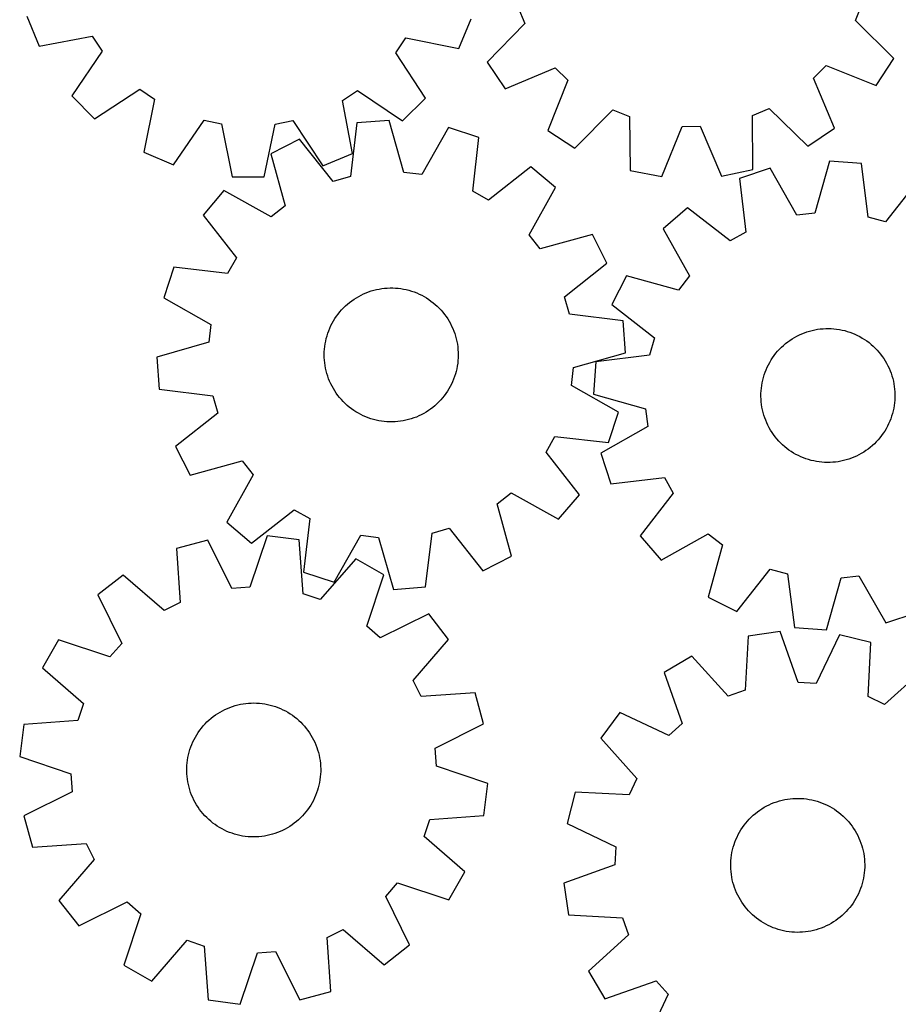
# Model space of a CAD drawing. Header units: millimetres. Extents: x 7 to 1243, y 7 to 1260.
# Tile 2 of 20: x 8 to 323, y 277 to 629. Entities that reach past the tile are written whole.
import ezdxf

# ---------------------------------------------------------------- set-up
doc = ezdxf.new("R2010")
doc.units = ezdxf.units.MM
doc.layers.add('CUT', color=7, linetype='CONTINUOUS', true_color=0x000000)

msp = doc.modelspace()

# ---------------------------------------------------------------- linework, layer by layer
at = {"layer": 'CUT'}
for p, q in [((307.51767, 629.206263), (309.925732, 635.168136)), ((186.550604, 634.079179), (189.063527, 628.160741)), ((10.594049, 630.708561), (14.944697, 620.024118)), ((165.372638, 619.120659), (169.851307, 629.752074)), ((189.063527, 628.160741), (175.531591, 614.292462)), ((321.292291, 615.579004), (307.51767, 629.206263)), ((14.944697, 620.024118), (33.983612, 623.624418)), ((33.983612, 623.624418), (37.52366, 618.256854)), ((142.774077, 617.624728), (146.378342, 622.949384)), ((146.378342, 622.949384), (165.372638, 619.120659)), ((37.52366, 618.256854), (26.717577, 602.173602)), ((153.386198, 601.41284), (142.774077, 617.624728)), ((175.531591, 614.292462), (182.025209, 604.757348)), ((314.967994, 605.930753), (321.292291, 615.579004)), ((182.025209, 604.757348), (199.886475, 612.268513)), ((199.886475, 612.268513), (204.473001, 607.762243)), ((292.470659, 608.538945), (296.976928, 613.125471)), ((296.976928, 613.125471), (314.967994, 605.930753)), ((204.473001, 607.762243), (197.278283, 589.771177)), ((299.981823, 590.677679), (292.470659, 608.538945)), ((34.825811, 593.967385), (51.037699, 604.579506)), ((51.037699, 604.579506), (56.362355, 600.975241)), ((123.729164, 600.570641), (129.096728, 604.110689)), ((129.096728, 604.110689), (145.17998, 593.304606)), ((26.717577, 602.173602), (34.825811, 593.967385)), ((56.362355, 600.975241), (52.53363, 581.980944)), ((127.329464, 581.531726), (123.729164, 600.570641)), ((145.17998, 593.304606), (153.386198, 601.41284)), ((206.926533, 583.44688), (220.553793, 597.221502)), ((220.553793, 597.221502), (226.515666, 594.813439)), ((270.659993, 595.203074), (276.57843, 597.715997)), ((276.57843, 597.715997), (290.446709, 584.184062)), ((63.165045, 577.502275), (74.081794, 593.510617)), ((74.081794, 593.510617), (80.380427, 592.218368)), ((99.607642, 592.102891), (105.921343, 593.319391)), ((105.921343, 593.319391), (116.645021, 577.181078)), ((140.388275, 593.377481), (128.886937, 592.480426)), ((145.699, 574.743142), (140.388275, 593.377481)), ((226.515666, 594.813439), (226.753496, 575.438562)), ((270.764193, 575.827018), (270.659993, 595.203074)), ((80.380427, 592.218368), (84.111949, 573.204737)), ((95.648009, 573.135452), (99.607642, 592.102891)), ((128.886937, 592.480426), (126.529657, 573.248014)), ((161.621496, 590.849256), (152.083728, 573.982916)), ((172.590634, 587.276656), (161.621496, 590.849256)), ((197.278283, 589.771177), (206.926533, 583.44688)), ((238.087521, 573.287899), (245.406148, 591.228916)), ((245.406148, 591.228916), (251.835725, 591.285666)), ((251.835725, 591.285666), (259.469896, 573.476628)), ((290.446709, 584.184062), (299.981823, 590.677679)), ((108.302489, 586.690599), (98.019927, 581.460457)), ((120.340013, 571.507041), (108.302489, 586.690599)), ((170.366052, 568.028444), (172.590634, 587.276656)), ((52.53363, 581.980944), (63.165045, 577.502275)), ((98.019927, 581.460457), (103.20201, 562.789934)), ((116.645021, 577.181078), (127.329464, 581.531726)), ((298.171411, 578.834559), (292.912678, 560.18548)), ((309.675206, 577.969584), (298.171411, 578.834559)), ((191.240063, 576.815278), (175.973846, 564.882758)), ((200.00705, 569.316919), (191.240063, 576.815278)), ((226.753496, 575.438562), (238.087521, 573.287899)), ((259.469896, 573.476628), (270.764193, 575.827018)), ((276.945324, 576.247123), (265.986192, 572.643944)), ((286.530096, 559.407451), (276.945324, 576.247123)), ((312.086116, 558.743822), (309.675206, 577.969584)), ((84.111949, 573.204737), (95.648009, 573.135452)), ((126.529657, 573.248014), (120.340013, 571.507041)), ((152.083728, 573.982916), (145.699, 574.743142)), ((265.986192, 572.643944), (268.26445, 553.402011)), ((330.275722, 572.237191), (318.280593, 557.020119)), ((81.218047, 568.234028), (73.719687, 559.46704)), ((98.149765, 558.81281), (81.218047, 568.234028)), ((175.973846, 564.882758), (170.366052, 568.028444)), ((190.585833, 552.385201), (200.00705, 569.316919)), ((103.20201, 562.789934), (98.149765, 558.81281)), ((247.366014, 562.130593), (238.619973, 554.607811)), ((262.665451, 550.240697), (247.366014, 562.130593)), ((73.719687, 559.46704), (85.652207, 544.200823)), ((292.912678, 560.18548), (286.530096, 559.407451)), ((318.280593, 557.020119), (312.086116, 558.743822)), ((238.619973, 554.607811), (248.088377, 537.702435)), ((194.562957, 547.332956), (190.585833, 552.385201)), ((213.23348, 552.515039), (194.562957, 547.332956)), ((218.463622, 542.232477), (213.23348, 552.515039)), ((268.26445, 553.402011), (262.665451, 550.240697)), ((85.652207, 544.200823), (82.506521, 538.593029)), ((63.25831, 540.817611), (59.68571, 529.848473)), ((82.506521, 538.593029), (63.25831, 540.817611)), ((203.280064, 530.194953), (218.463622, 542.232477)), ((225.440456, 537.769108), (220.239012, 527.471999)), ((244.12536, 532.639118), (225.440456, 537.769108)), ((248.088377, 537.702435), (244.12536, 532.639118)), ((134.935942, 532.561477), (135.886617, 532.795811)), ((135.886617, 532.795811), (136.846059, 532.991174)), ((136.846059, 532.991174), (137.812671, 533.147241)), ((137.812671, 533.147241), (138.784844, 533.26375)), ((138.784844, 533.26375), (139.76096, 533.340509)), ((139.76096, 533.340509), (140.739395, 533.37739)), ((140.739395, 533.37739), (141.71852, 533.374331)), ((141.71852, 533.374331), (142.696706, 533.331338)), ((142.696706, 533.331338), (143.672323, 533.248481)), ((143.672323, 533.248481), (144.64375, 533.125899)), ((144.64375, 533.125899), (145.609367, 532.963797)), ((145.609367, 532.963797), (146.56757, 532.762443)), ((146.56757, 532.762443), (147.516762, 532.522172)), ((59.68571, 529.848473), (76.552049, 520.310705)), ((127.028595, 528.783886), (127.831768, 529.343894)), ((127.831768, 529.343894), (128.657114, 529.870676)), ((128.657114, 529.870676), (129.50326, 530.363354)), ((129.50326, 530.363354), (130.368798, 530.82111)), ((130.368798, 530.82111), (131.252286, 531.24318)), ((131.252286, 531.24318), (132.152255, 531.628863)), ((132.152255, 531.628863), (133.067206, 531.977517)), ((133.067206, 531.977517), (133.995617, 532.28856)), ((133.995617, 532.28856), (134.935942, 532.561477)), ((147.516762, 532.522172), (148.455364, 532.243386)), ((148.455364, 532.243386), (149.381813, 531.926547)), ((149.381813, 531.926547), (150.294568, 531.572184)), ((150.294568, 531.572184), (151.192109, 531.180885)), ((151.192109, 531.180885), (152.072943, 530.753303)), ((152.072943, 530.753303), (152.935604, 530.290148)), ((152.935604, 530.290148), (153.778655, 529.792192)), ((153.778655, 529.792192), (154.600693, 529.260264)), ((154.600693, 529.260264), (155.400351, 528.695249)), ((205.021037, 524.005308), (203.280064, 530.194953)), ((123.390709, 525.519921), (124.063776, 526.231029)), ((124.063776, 526.231029), (124.765289, 526.914092)), ((124.765289, 526.914092), (125.494079, 527.567973)), ((125.494079, 527.567973), (126.248933, 528.191584)), ((126.248933, 528.191584), (127.028595, 528.783886)), ((155.400351, 528.695249), (156.176297, 528.098087)), ((156.176297, 528.098087), (156.927241, 527.469772)), ((156.927241, 527.469772), (157.651931, 526.81135)), ((157.651931, 526.81135), (158.349162, 526.123917)), ((158.349162, 526.123917), (159.017773, 525.408617)), ((220.239012, 527.471999), (235.456085, 515.476869)), ((120.489496, 521.586646), (121.004545, 522.419364)), ((121.004545, 522.419364), (121.553131, 523.230381)), ((121.553131, 523.230381), (122.13434, 524.018347)), ((122.13434, 524.018347), (122.747206, 524.781951)), ((122.747206, 524.781951), (123.390709, 525.519921)), ((159.017773, 525.408617), (159.656652, 524.66664)), ((159.656652, 524.66664), (160.264734, 523.899222)), ((160.264734, 523.899222), (160.841009, 523.10764)), ((160.841009, 523.10764), (161.384517, 522.293211)), ((161.384517, 522.293211), (161.894353, 521.457291)), ((224.253449, 521.648028), (205.021037, 524.005308)), ((76.552049, 520.310705), (75.791824, 513.925978)), ((118.780945, 518.066975), (119.153853, 518.972311)), ((119.153853, 518.972311), (119.563379, 519.861684)), ((119.563379, 519.861684), (120.00884, 520.733613)), ((120.00884, 520.733613), (120.489496, 521.586646)), ((161.894353, 521.457291), (162.369669, 520.601271)), ((162.369669, 520.601271), (162.809674, 519.726576)), ((162.809674, 519.726576), (163.213634, 518.834662)), ((163.213634, 518.834662), (163.580879, 517.927013)), ((225.150504, 510.146691), (224.253449, 521.648028)), ((293.932759, 518.548191), (294.903021, 518.67967)), ((294.903021, 518.67967), (295.877838, 518.771463)), ((295.877838, 518.771463), (296.855589, 518.823419)), ((296.855589, 518.823419), (297.834645, 518.83545)), ((297.834645, 518.83545), (298.813377, 518.807538)), ((298.813377, 518.807538), (299.790155, 518.739727)), ((299.790155, 518.739727), (300.763355, 518.632131)), ((300.763355, 518.632131), (301.731357, 518.484929)), ((117.666959, 514.316473), (117.887817, 515.270368)), ((117.887817, 515.270368), (118.147399, 516.214462)), ((118.147399, 516.214462), (118.445274, 517.147181)), ((118.445274, 517.147181), (118.780945, 518.066975)), ((163.580879, 517.927013), (163.910796, 517.00514)), ((163.910796, 517.00514), (164.202837, 516.070578)), ((164.202837, 516.070578), (164.456516, 515.124881)), ((164.456516, 515.124881), (164.671409, 514.169624)), ((235.456085, 515.476869), (233.732381, 509.282393)), ((284.011658, 514.591474), (284.828787, 515.130913)), ((284.828787, 515.130913), (285.66724, 515.636574)), ((285.66724, 515.636574), (286.525619, 516.107614)), ((286.525619, 516.107614), (287.402498, 516.54325)), ((287.402498, 516.54325), (288.296416, 516.942758)), ((288.296416, 516.942758), (289.205885, 517.305471)), ((289.205885, 517.305471), (290.129392, 517.630786)), ((290.129392, 517.630786), (291.0654, 517.918162)), ((291.0654, 517.918162), (292.01235, 518.16712)), ((292.01235, 518.16712), (292.968667, 518.377247)), ((292.968667, 518.377247), (293.932759, 518.548191)), ((301.731357, 518.484929), (302.692549, 518.298367)), ((302.692549, 518.298367), (303.645331, 518.072754)), ((303.645331, 518.072754), (304.588118, 517.808466)), ((304.588118, 517.808466), (305.51934, 517.505943)), ((305.51934, 517.505943), (306.437448, 517.165689)), ((306.437448, 517.165689), (307.340913, 516.788269)), ((307.340913, 516.788269), (308.228232, 516.374313)), ((308.228232, 516.374313), (309.097928, 515.924508)), ((309.097928, 515.924508), (309.948554, 515.439604)), ((309.948554, 515.439604), (310.778693, 514.920408)), ((75.791824, 513.925978), (57.157484, 508.615252)), ((117.24008, 511.411914), (117.342821, 512.385639)), ((117.342821, 512.385639), (117.485193, 513.354362)), ((117.485193, 513.354362), (117.666959, 514.316473)), ((164.671409, 514.169624), (164.84716, 513.206397)), ((164.84716, 513.206397), (164.983477, 512.236802)), ((164.983477, 512.236802), (165.080131, 511.262455)), ((280.292088, 511.420908), (280.98299, 512.114701)), ((280.98299, 512.114701), (281.701616, 512.779737)), ((281.701616, 512.779737), (282.44677, 513.414907)), ((282.44677, 513.414907), (283.217211, 514.019154)), ((283.217211, 514.019154), (284.011658, 514.591474)), ((310.778693, 514.920408), (311.586963, 514.367784)), ((311.586963, 514.367784), (312.372021, 513.782651)), ((312.372021, 513.782651), (313.132558, 513.165984)), ((313.132558, 513.165984), (313.867309, 512.518809)), ((313.867309, 512.518809), (314.575052, 511.842203)), ((314.575052, 511.842203), (315.254608, 511.137293)), ((57.157484, 508.615252), (58.05454, 497.113914)), ((117.154111, 509.45595), (117.177142, 510.434809)), ((117.171026, 508.476967), (117.154111, 509.45595)), ((117.227857, 507.499488), (117.171026, 508.476967)), ((117.177142, 510.434809), (117.24008, 511.411914)), ((165.130846, 508.327133), (165.067908, 507.350028)), ((165.080131, 511.262455), (165.136963, 510.284976)), ((165.153877, 509.305992), (165.130846, 508.327133)), ((165.136963, 510.284976), (165.153877, 509.305992)), ((206.516165, 504.835965), (225.150504, 510.146691)), ((233.732381, 509.282393), (214.506619, 506.871482)), ((277.291964, 507.562547), (277.827986, 508.381923)), ((277.827986, 508.381923), (278.396982, 509.178753)), ((278.396982, 509.178753), (278.998007, 509.951711)), ((278.998007, 509.951711), (279.63006, 510.699511)), ((279.63006, 510.699511), (280.292088, 511.420908)), ((315.254608, 511.137293), (315.904846, 510.405251)), ((315.904846, 510.405251), (316.524684, 509.647295)), ((316.524684, 509.647295), (317.11309, 508.864688)), ((317.11309, 508.864688), (317.669085, 508.058733)), ((317.669085, 508.058733), (318.191743, 507.230769)), ((117.324512, 506.52514), (117.227857, 507.499488)), ((117.460828, 505.555546), (117.324512, 506.52514)), ((117.636579, 504.592319), (117.460828, 505.555546)), ((117.851473, 503.637062), (117.636579, 504.592319)), ((164.822796, 505.40758), (164.641029, 504.44547)), ((164.965168, 506.376304), (164.822796, 505.40758)), ((165.067908, 507.350028), (164.965168, 506.376304)), ((205.755939, 498.451238), (206.516165, 504.835965)), ((214.506619, 506.871482), (213.641645, 495.367688)), ((275.494617, 504.087382), (275.890388, 504.98296)), ((275.890388, 504.98296), (276.322358, 505.861651)), ((276.322358, 505.861651), (276.789809, 506.72199)), ((276.789809, 506.72199), (277.291964, 507.562547)), ((318.191743, 507.230769), (318.680195, 506.382177)), ((318.680195, 506.382177), (319.133628, 505.514367)), ((319.133628, 505.514367), (319.551287, 504.628784)), ((319.551287, 504.628784), (319.932476, 503.726903)), ((118.105151, 502.691365), (117.851473, 503.637062)), ((118.397192, 501.756802), (118.105151, 502.691365)), ((118.727109, 500.834929), (118.397192, 501.756802)), ((163.862715, 501.614761), (163.527044, 500.694968)), ((164.160589, 502.547481), (163.862715, 501.614761)), ((164.420171, 503.491574), (164.160589, 502.547481)), ((164.641029, 504.44547), (164.420171, 503.491574)), ((274.285784, 500.366367), (274.530786, 501.314348)), ((274.530786, 501.314348), (274.81425, 502.251548)), ((274.81425, 502.251548), (275.135706, 503.176406)), ((275.135706, 503.176406), (275.494617, 504.087382)), ((319.932476, 503.726903), (320.276562, 502.810224)), ((320.276562, 502.810224), (320.582971, 501.880273)), ((320.582971, 501.880273), (320.851194, 500.938598)), ((119.094354, 499.92728), (118.727109, 500.834929)), ((119.498315, 499.035366), (119.094354, 499.92728)), ((119.938319, 498.160671), (119.498315, 499.035366)), ((120.413635, 497.304652), (119.938319, 498.160671)), ((162.299148, 498.02833), (161.818493, 497.175297)), ((162.744609, 498.900259), (162.299148, 498.02833)), ((163.154135, 499.789631), (162.744609, 498.900259)), ((163.527044, 500.694968), (163.154135, 499.789631)), ((222.622279, 488.91347), (205.755939, 498.451238)), ((273.69759, 496.498388), (273.785311, 497.47358)), ((273.785311, 497.47358), (273.912737, 498.444383)), ((273.912737, 498.444383), (274.079654, 499.409181)), ((274.079654, 499.409181), (274.285784, 500.366367)), ((320.851194, 500.938598), (321.080784, 499.986767)), ((321.080784, 499.986767), (321.27136, 499.026363)), ((321.27136, 499.026363), (321.422603, 498.058984)), ((321.422603, 498.058984), (321.534262, 497.086242)), ((58.05454, 497.113914), (77.286951, 494.756635)), ((77.286951, 494.756635), (79.027924, 488.56699)), ((120.923471, 496.468731), (120.413635, 497.304652)), ((121.466979, 495.654303), (120.923471, 496.468731)), ((122.043254, 494.86272), (121.466979, 495.654303)), ((122.651337, 494.095302), (122.043254, 494.86272)), ((123.290216, 493.353326), (122.651337, 494.095302)), ((159.560782, 493.979992), (158.91728, 493.242022)), ((160.173648, 494.743596), (159.560782, 493.979992)), ((160.754858, 495.531562), (160.173648, 494.743596)), ((161.303444, 496.342579), (160.754858, 495.531562)), ((161.818493, 497.175297), (161.303444, 496.342579)), ((213.641645, 495.367688), (232.290724, 490.108954)), ((273.641776, 494.541332), (273.649718, 495.520429)), ((273.673776, 493.562725), (273.641776, 494.541332)), ((273.649718, 495.520429), (273.69759, 496.498388)), ((321.534262, 497.086242), (321.606152, 496.109755)), ((321.630209, 494.152051), (321.582338, 493.174092)), ((321.606152, 496.109755), (321.638152, 495.131148)), ((321.638152, 495.131148), (321.630209, 494.152051)), ((123.958827, 492.638026), (123.290216, 493.353326)), ((124.656058, 491.950593), (123.958827, 492.638026)), ((125.380748, 491.292171), (124.656058, 491.950593)), ((126.131691, 490.663856), (125.380748, 491.292171)), ((126.907637, 490.066694), (126.131691, 490.663856)), ((156.059055, 490.570359), (155.279393, 489.978056)), ((156.81391, 491.193969), (156.059055, 490.570359)), ((157.5427, 491.84785), (156.81391, 491.193969)), ((158.244212, 492.530913), (157.5427, 491.84785)), ((158.91728, 493.242022), (158.244212, 492.530913)), ((273.745665, 492.586238), (273.673776, 493.562725)), ((273.857325, 491.613496), (273.745665, 492.586238)), ((274.008568, 490.646117), (273.857325, 491.613496)), ((274.199143, 489.685713), (274.008568, 490.646117)), ((321.367191, 491.228097), (321.200274, 490.2633)), ((321.494616, 492.1989), (321.367191, 491.228097)), ((321.582338, 493.174092), (321.494616, 492.1989)), ((79.027924, 488.56699), (63.844366, 476.529466)), ((127.707295, 489.501679), (126.907637, 490.066694)), ((128.529334, 488.96975), (127.707295, 489.501679)), ((129.372385, 488.471794), (128.529334, 488.96975)), ((130.235045, 488.00864), (129.372385, 488.471794)), ((131.115879, 487.581057), (130.235045, 488.00864)), ((132.013421, 487.189759), (131.115879, 487.581057)), ((132.926176, 486.835395), (132.013421, 487.189759)), ((133.852625, 486.518557), (132.926176, 486.835395)), ((150.155734, 487.13308), (149.240782, 486.784426)), ((151.055702, 487.518763), (150.155734, 487.13308)), ((151.939191, 487.940833), (151.055702, 487.518763)), ((152.804728, 488.398588), (151.939191, 487.940833)), ((153.650874, 488.891267), (152.804728, 488.398588)), ((154.47622, 489.418049), (153.650874, 488.891267)), ((155.279393, 489.978056), (154.47622, 489.418049)), ((219.049679, 477.944331), (222.622279, 488.91347)), ((232.290724, 490.108954), (233.068753, 483.726372)), ((274.428733, 488.733882), (274.199143, 489.685713)), ((274.696956, 487.792207), (274.428733, 488.733882)), ((275.003366, 486.862256), (274.696956, 487.792207)), ((275.347451, 485.945577), (275.003366, 486.862256)), ((320.465677, 487.420932), (320.144222, 486.496074)), ((320.749142, 488.358132), (320.465677, 487.420932)), ((320.994143, 489.306113), (320.749142, 488.358132)), ((321.200274, 490.2633), (320.994143, 489.306113)), ((134.791227, 486.23977), (133.852625, 486.518557)), ((135.740419, 485.9995), (134.791227, 486.23977)), ((136.698621, 485.798146), (135.740419, 485.9995)), ((137.664239, 485.636043), (136.698621, 485.798146)), ((138.635665, 485.513462), (137.664239, 485.636043)), ((139.611283, 485.430605), (138.635665, 485.513462)), ((140.589468, 485.387612), (139.611283, 485.430605)), ((141.568593, 485.384553), (140.589468, 485.387612)), ((142.547028, 485.421433), (141.568593, 485.384553)), ((143.523145, 485.498192), (142.547028, 485.421433)), ((144.495318, 485.614702), (143.523145, 485.498192)), ((145.46193, 485.770768), (144.495318, 485.614702)), ((146.421371, 485.966131), (145.46193, 485.770768)), ((147.372046, 486.200466), (146.421371, 485.966131)), ((148.312371, 486.473382), (147.372046, 486.200466)), ((149.240782, 486.784426), (148.312371, 486.473382)), ((233.068753, 483.726372), (216.229081, 474.1416)), ((275.728641, 485.043696), (275.347451, 485.945577)), ((276.146299, 484.158113), (275.728641, 485.043696)), ((276.599732, 483.290303), (276.146299, 484.158113)), ((318.95757, 483.810829), (318.490118, 482.95049)), ((319.38954, 484.68952), (318.95757, 483.810829)), ((319.78531, 485.585098), (319.38954, 484.68952)), ((320.144222, 486.496074), (319.78531, 485.585098)), ((196.655781, 474.56112), (199.801467, 480.168913)), ((199.801467, 480.168913), (219.049679, 477.944331)), ((277.088184, 482.441711), (276.599732, 483.290303)), ((277.610843, 481.613747), (277.088184, 482.441711)), ((278.166838, 480.807792), (277.610843, 481.613747)), ((278.755244, 480.025185), (278.166838, 480.807792)), ((279.375082, 479.26723), (278.755244, 480.025185)), ((316.882945, 480.493728), (316.28192, 479.720769)), ((317.451942, 481.290557), (316.882945, 480.493728)), ((317.987964, 482.109933), (317.451942, 481.290557)), ((318.490118, 482.95049), (317.987964, 482.109933)), ((63.844366, 476.529466), (69.074509, 466.246904)), ((280.02532, 478.535187), (279.375082, 479.26723)), ((280.704876, 477.830277), (280.02532, 478.535187)), ((281.412618, 477.153671), (280.704876, 477.830277)), ((282.14737, 476.506496), (281.412618, 477.153671)), ((282.907907, 475.889829), (282.14737, 476.506496)), ((312.833158, 476.257573), (312.062717, 475.653326)), ((313.578312, 476.892744), (312.833158, 476.257573)), ((314.296938, 477.557779), (313.578312, 476.892744)), ((314.98784, 478.251572), (314.296938, 477.557779)), ((315.649868, 478.972969), (314.98784, 478.251572)), ((316.28192, 479.720769), (315.649868, 478.972969)), ((208.588301, 459.294903), (196.655781, 474.56112)), ((216.229081, 474.1416), (219.83226, 463.182469)), ((283.692964, 475.304696), (282.907907, 475.889829)), ((284.501235, 474.752072), (283.692964, 475.304696)), ((285.331374, 474.232876), (284.501235, 474.752072)), ((286.181999, 473.747972), (285.331374, 474.232876)), ((287.051695, 473.298168), (286.181999, 473.747972)), ((287.939014, 472.884211), (287.051695, 473.298168)), ((288.84248, 472.506792), (287.939014, 472.884211)), ((306.983511, 472.729723), (306.074042, 472.36701)), ((307.877429, 473.12923), (306.983511, 472.729723)), ((308.754308, 473.564866), (307.877429, 473.12923)), ((309.612688, 474.035906), (308.754308, 473.564866)), ((310.45114, 474.541567), (309.612688, 474.035906)), ((311.26827, 475.081006), (310.45114, 474.541567)), ((312.062717, 475.653326), (311.26827, 475.081006)), ((69.074509, 466.246904), (87.745032, 471.428987)), ((87.745032, 471.428987), (91.722156, 466.376742)), ((289.760587, 472.166537), (288.84248, 472.506792)), ((290.69181, 471.864014), (289.760587, 472.166537)), ((291.634597, 471.599726), (290.69181, 471.864014)), ((292.587379, 471.374113), (291.634597, 471.599726)), ((293.548571, 471.187551), (292.587379, 471.374113)), ((294.516572, 471.040349), (293.548571, 471.187551)), ((295.489772, 470.932753), (294.516572, 471.040349)), ((296.466551, 470.864943), (295.489772, 470.932753)), ((297.445283, 470.83703), (296.466551, 470.864943)), ((298.424339, 470.849061), (297.445283, 470.83703)), ((299.402089, 470.901017), (298.424339, 470.849061)), ((300.376906, 470.99281), (299.402089, 470.901017)), ((301.347169, 471.124289), (300.376906, 470.99281)), ((302.31126, 471.295234), (301.347169, 471.124289)), ((303.267577, 471.50536), (302.31126, 471.295234)), ((304.214528, 471.754318), (303.267577, 471.50536)), ((305.150535, 472.041694), (304.214528, 471.754318)), ((306.074042, 472.36701), (305.150535, 472.041694)), ((91.722156, 466.376742), (82.300938, 449.445024)), ((219.83226, 463.182469), (239.074192, 465.460726)), ((239.074192, 465.460726), (242.235506, 459.861728)), ((179.105979, 455.972009), (184.158223, 459.949133)), ((184.158223, 459.949133), (201.089941, 450.527915)), ((201.089941, 450.527915), (208.588301, 459.294903)), ((242.235506, 459.861728), (230.345611, 444.56229)), ((184.288061, 437.301486), (179.105979, 455.972009)), ((91.067926, 441.946665), (106.334143, 453.879184)), ((106.334143, 453.879184), (111.941936, 450.733498)), ((82.300938, 449.445024), (91.067926, 441.946665)), ((111.941936, 450.733498), (109.717354, 431.485287)), ((96.713528, 444.541379), (90.506751, 426.186043)), ((108.157939, 443.088478), (96.713528, 444.541379)), ((120.686493, 427.912687), (130.22426, 444.779026)), ((130.22426, 444.779026), (136.608988, 444.018801)), ((153.421051, 426.281517), (155.778331, 445.513928)), ((155.778331, 445.513928), (161.967976, 447.254901)), ((161.967976, 447.254901), (174.0055, 432.071343)), ((230.345611, 444.56229), (237.868393, 435.81625)), ((237.868393, 435.81625), (254.773769, 445.284654)), ((254.773769, 445.284654), (259.837086, 441.321636)), ((75.382795, 443.044237), (64.253536, 440.006956)), ((84.092703, 425.73586), (75.382795, 443.044237)), ((109.581215, 423.764485), (108.157939, 443.088478)), ((136.608988, 444.018801), (141.919714, 425.384461)), ((259.837086, 441.321636), (254.707096, 422.636733)), ((64.253536, 440.006956), (65.543506, 420.673607)), ((128.437898, 436.308738), (115.679302, 421.72585)), ((138.455154, 430.586846), (128.437898, 436.308738)), ((174.0055, 432.071343), (184.288061, 437.301486)), ((45.11944, 430.460859), (35.999663, 423.395795)), ((59.789975, 417.803141), (45.11944, 430.460859)), ((109.717354, 431.485287), (120.686493, 427.912687)), ((132.375118, 412.18914), (138.455154, 430.586846)), ((265.004205, 417.435289), (276.999335, 432.652361)), ((276.999335, 432.652361), (283.193811, 430.928658)), ((283.193811, 430.928658), (285.604722, 411.702896)), ((297.108516, 410.837921), (302.367249, 429.487)), ((302.367249, 429.487), (308.749832, 430.26503)), ((308.749832, 430.26503), (318.334603, 413.425357)), ((35.999663, 423.395795), (44.589992, 406.027759)), ((90.506751, 426.186043), (84.092703, 425.73586)), ((115.679302, 421.72585), (109.581215, 423.764485)), ((141.919714, 425.384461), (153.421051, 426.281517)), ((65.543506, 420.673607), (59.789975, 417.803141)), ((254.707096, 422.636733), (265.004205, 417.435289)), ((154.596899, 416.562379), (137.228863, 407.97205)), ((161.661964, 407.442602), (154.596899, 416.562379)), ((318.334603, 413.425357), (329.293735, 417.028536)), ((137.228863, 407.97205), (132.375118, 412.18914)), ((280.494666, 410.258653), (269.077964, 408.602039)), ((287.027555, 392.016839), (280.494666, 410.258653)), ((285.604722, 411.702896), (297.108516, 410.837921)), ((21.975196, 407.25405), (16.253304, 397.236794)), ((40.372902, 401.174014), (21.975196, 407.25405)), ((44.589992, 406.027759), (40.372902, 401.174014)), ((149.004246, 392.772067), (161.661964, 407.442602)), ((269.077964, 408.602039), (267.999273, 389.255751)), ((301.848692, 409.14187), (293.448608, 391.681028)), ((313.030308, 406.303399), (301.848692, 409.14187)), ((312.085071, 386.950132), (313.030308, 406.303399)), ((248.922042, 401.46198), (239.008343, 395.562486)), ((261.938485, 387.10877), (248.922042, 401.46198)), ((16.253304, 397.236794), (30.836192, 384.478197)), ((239.008343, 395.562486), (245.415267, 377.27605)), ((332.331481, 397.099794), (317.888841, 384.182652)), ((151.874711, 387.018537), (149.004246, 392.772067)), ((293.448608, 391.681028), (287.027555, 392.016839)), ((171.20806, 388.308506), (151.874711, 387.018537)), ((174.245341, 377.179247), (171.20806, 388.308506)), ((267.999273, 389.255751), (261.938485, 387.10877)), ((89.028507, 384.510282), (90.002866, 384.606824)), ((90.002866, 384.606824), (90.980351, 384.663542)), ((90.980351, 384.663542), (91.959337, 384.680343)), ((91.959337, 384.680343), (92.938193, 384.657198)), ((92.938193, 384.657198), (93.915291, 384.594147)), ((93.915291, 384.594147), (94.889003, 384.491293)), ((317.888841, 384.182652), (312.085071, 386.950132)), ((30.836192, 384.478197), (28.797557, 378.380111)), ((78.971681, 380.91249), (79.80766, 381.422229)), ((79.80766, 381.422229), (80.663735, 381.897446)), ((80.663735, 381.897446), (81.538481, 382.337349)), ((81.538481, 382.337349), (82.430442, 382.741206)), ((82.430442, 382.741206), (83.338133, 383.108345)), ((83.338133, 383.108345), (84.260045, 383.438156)), ((84.260045, 383.438156), (85.194641, 383.730088)), ((85.194641, 383.730088), (86.140367, 383.983657)), ((86.140367, 383.983657), (87.095649, 384.198439)), ((87.095649, 384.198439), (88.058897, 384.374079)), ((88.058897, 384.374079), (89.028507, 384.510282)), ((94.889003, 384.491293), (95.857711, 384.348809)), ((95.857711, 384.348809), (96.8198, 384.166931)), ((96.8198, 384.166931), (97.77367, 383.945963)), ((97.77367, 383.945963), (98.717733, 383.686271)), ((98.717733, 383.686271), (99.650418, 383.388288)), ((99.650418, 383.388288), (100.570173, 383.05251)), ((100.570173, 383.05251), (101.475466, 382.679497)), ((101.475466, 382.679497), (102.364791, 382.269868)), ((102.364791, 382.269868), (103.236668, 381.824305)), ((103.236668, 381.824305), (104.089645, 381.343551)), ((104.089645, 381.343551), (104.922304, 380.828405)), ((223.119082, 381.252594), (216.217657, 372.008364)), ((240.637442, 372.973134), (223.119082, 381.252594)), ((28.797557, 378.380111), (9.473564, 376.956835)), ((74.453109, 377.180428), (75.140623, 377.877579)), ((75.140623, 377.877579), (75.856001, 378.546107)), ((75.856001, 378.546107), (76.598051, 379.1849)), ((76.598051, 379.1849), (77.36554, 379.792894)), ((77.36554, 379.792894), (78.157189, 380.369077)), ((78.157189, 380.369077), (78.971681, 380.91249)), ((104.922304, 380.828405), (105.733257, 380.279725)), ((105.733257, 380.279725), (106.521156, 379.698424)), ((106.521156, 379.698424), (107.284688, 379.08547)), ((107.284688, 379.08547), (108.022584, 378.441882)), ((108.022584, 378.441882), (108.733614, 377.768732)), ((108.733614, 377.768732), (109.416596, 377.06714)), ((9.473564, 376.956835), (8.020663, 365.512423)), ((71.471817, 373.307498), (72.003841, 374.129475)), ((72.003841, 374.129475), (72.568949, 374.929067)), ((72.568949, 374.929067), (73.166201, 375.704944)), ((73.166201, 375.704944), (73.794603, 376.455814)), ((73.794603, 376.455814), (74.453109, 377.180428)), ((109.416596, 377.06714), (110.070392, 376.338274)), ((110.070392, 376.338274), (110.693915, 375.583347)), ((110.693915, 375.583347), (111.286127, 374.803616)), ((111.286127, 374.803616), (111.846042, 374.000379)), ((111.846042, 374.000379), (112.372728, 373.174971)), ((156.936964, 368.469339), (174.245341, 377.179247)), ((245.415267, 377.27605), (240.637442, 372.973134)), ((69.691421, 369.823617), (70.082824, 370.721113)), ((70.082824, 370.721113), (70.510509, 371.601898)), ((70.510509, 371.601898), (70.973763, 372.464504)), ((70.973763, 372.464504), (71.471817, 373.307498)), ((112.372728, 373.174971), (112.865308, 372.328768)), ((112.865308, 372.328768), (113.322963, 371.463178)), ((113.322963, 371.463178), (113.744931, 370.57964)), ((113.744931, 370.57964), (114.130509, 369.679627)), ((216.217657, 372.008364), (229.134799, 357.565723)), ((68.50073, 366.096757), (68.741111, 367.045921)), ((68.741111, 367.045921), (69.020006, 367.984491)), ((69.020006, 367.984491), (69.336952, 368.910904)), ((69.336952, 368.910904), (69.691421, 369.823617)), ((114.130509, 369.679627), (114.479057, 368.764635)), ((114.479057, 368.764635), (114.789993, 367.836188)), ((114.789993, 367.836188), (115.0628, 366.895831)), ((115.0628, 366.895831), (115.297024, 365.945129)), ((157.387147, 362.055291), (156.936964, 368.469339)), ((8.020663, 365.512423), (26.375999, 359.305647)), ((68.014356, 363.201567), (68.13705, 364.172979)), ((68.13705, 364.172979), (68.299265, 365.138578)), ((68.299265, 365.138578), (68.50073, 366.096757)), ((115.297024, 365.945129), (115.492276, 364.985665)), ((115.492276, 364.985665), (115.64823, 364.019035)), ((115.64823, 364.019035), (115.764627, 363.046848)), ((67.885107, 360.268654), (67.888279, 361.247779)), ((67.921874, 359.290215), (67.885107, 360.268654)), ((67.888279, 361.247779), (67.931386, 362.225959)), ((67.931386, 362.225959), (68.014356, 363.201567)), ((115.764627, 363.046848), (115.841273, 362.070723)), ((115.874867, 360.113159), (115.83176, 359.134978)), ((115.841273, 362.070723), (115.87804, 361.092284)), ((115.87804, 361.092284), (115.874867, 360.113159)), ((175.742483, 355.848514), (157.387147, 362.055291)), ((26.375999, 359.305647), (26.826182, 352.891598)), ((67.99852, 358.31409), (67.921874, 359.290215)), ((68.114916, 357.341903), (67.99852, 358.31409)), ((68.27087, 356.375273), (68.114916, 357.341903)), ((68.466122, 355.415809), (68.27087, 356.375273)), ((115.626096, 357.187958), (115.463881, 356.222359)), ((115.74879, 358.15937), (115.626096, 357.187958)), ((115.83176, 359.134978), (115.74879, 358.15937)), ((229.134799, 357.565723), (226.367319, 351.761953)), ((26.826182, 352.891598), (9.517805, 344.18169)), ((68.700346, 354.465107), (68.466122, 355.415809)), ((68.973154, 353.52475), (68.700346, 354.465107)), ((69.28409, 352.596303), (68.973154, 353.52475)), ((114.743141, 353.376447), (114.426194, 352.450034)), ((115.022036, 354.315016), (114.743141, 353.376447)), ((115.262416, 355.26418), (115.022036, 354.315016)), ((115.463881, 356.222359), (115.262416, 355.26418)), ((174.289582, 344.404103), (175.742483, 355.848514)), ((69.632637, 351.681311), (69.28409, 352.596303)), ((70.018216, 350.781297), (69.632637, 351.681311)), ((70.440184, 349.89776), (70.018216, 350.781297)), ((70.897839, 349.032169), (70.440184, 349.89776)), ((113.252638, 349.75904), (112.789383, 348.896433)), ((113.680322, 350.639824), (113.252638, 349.75904)), ((114.071725, 351.53732), (113.680322, 350.639824)), ((114.426194, 352.450034), (114.071725, 351.53732)), ((207.014052, 352.707191), (204.175581, 341.525574)), ((226.367319, 351.761953), (207.014052, 352.707191)), ((278.389614, 348.967676), (279.31317, 349.292851)), ((279.31317, 349.292851), (280.249221, 349.580085)), ((280.249221, 349.580085), (281.196209, 349.8289)), ((281.196209, 349.8289), (282.152558, 350.038881)), ((282.152558, 350.038881), (283.116676, 350.20968)), ((283.116676, 350.20968), (284.086958, 350.341011)), ((284.086958, 350.341011), (285.061789, 350.432657)), ((285.061789, 350.432657), (286.039547, 350.484464)), ((286.039547, 350.484464), (287.018605, 350.496347)), ((287.018605, 350.496347), (287.997333, 350.468286)), ((287.997333, 350.468286), (288.974101, 350.400327)), ((288.974101, 350.400327), (289.947285, 350.292584)), ((289.947285, 350.292584), (290.915264, 350.145235)), ((290.915264, 350.145235), (291.876428, 349.958527)), ((291.876428, 349.958527), (292.829175, 349.732769)), ((292.829175, 349.732769), (293.771922, 349.468338)), ((293.771922, 349.468338), (294.703099, 349.165674)), ((71.390419, 348.185966), (70.897839, 349.032169)), ((71.917105, 347.360559), (71.390419, 348.185966)), ((72.477019, 346.557321), (71.917105, 347.360559)), ((73.069231, 345.77759), (72.477019, 346.557321)), ((73.692754, 345.022664), (73.069231, 345.77759)), ((111.194197, 346.431871), (110.596945, 345.655994)), ((111.759306, 347.231463), (111.194197, 346.431871)), ((112.291329, 348.05344), (111.759306, 347.231463)), ((112.789383, 348.896433), (112.291329, 348.05344)), ((272.400441, 345.682268), (273.194974, 346.254468)), ((273.194974, 346.254468), (274.012186, 346.793783)), ((274.012186, 346.793783), (274.850715, 347.299316)), ((274.850715, 347.299316), (275.709166, 347.770226)), ((275.709166, 347.770226), (276.586111, 348.20573)), ((276.586111, 348.20573), (277.480089, 348.605101)), ((277.480089, 348.605101), (278.389614, 348.967676)), ((294.703099, 349.165674), (295.621155, 348.825281)), ((295.621155, 348.825281), (296.524563, 348.447724)), ((296.524563, 348.447724), (297.411819, 348.033633)), ((297.411819, 348.033633), (298.281447, 347.583697)), ((298.281447, 347.583697), (299.131999, 347.098664)), ((299.131999, 347.098664), (299.962059, 346.579342)), ((299.962059, 346.579342), (300.770246, 346.026595)), ((300.770246, 346.026595), (301.555214, 345.441343)), ((9.517805, 344.18169), (12.555086, 333.052432)), ((74.346551, 344.293798), (73.692754, 345.022664)), ((75.029532, 343.592206), (74.346551, 344.293798)), ((75.740563, 342.919056), (75.029532, 343.592206)), ((76.478458, 342.275468), (75.740563, 342.919056)), ((77.241991, 341.662514), (76.478458, 342.275468)), ((107.907146, 342.814831), (107.165095, 342.176038)), ((108.622523, 343.483359), (107.907146, 342.814831)), ((109.310037, 344.18051), (108.622523, 343.483359)), ((109.968543, 344.905124), (109.310037, 344.18051)), ((110.596945, 345.655994), (109.968543, 344.905124)), ((152.926954, 336.88274), (154.965589, 342.980827)), ((154.965589, 342.980827), (174.289582, 344.404103)), ((268.18062, 341.615465), (268.812786, 342.363169)), ((268.812786, 342.363169), (269.474924, 343.084465)), ((269.474924, 343.084465), (270.165931, 343.778154)), ((270.165931, 343.778154), (270.884658, 344.44308)), ((270.884658, 344.44308), (271.629908, 345.078138)), ((271.629908, 345.078138), (272.400441, 345.682268)), ((301.555214, 345.441343), (302.315658, 344.824561)), ((302.315658, 344.824561), (303.050311, 344.177274)), ((303.050311, 344.177274), (303.757951, 343.500561)), ((303.757951, 343.500561), (304.4374, 342.795547)), ((304.4374, 342.795547), (305.087527, 342.063407)), ((78.029889, 341.081212), (77.241991, 341.662514)), ((78.840843, 340.532532), (78.029889, 341.081212)), ((79.673501, 340.017387), (78.840843, 340.532532)), ((80.526478, 339.536632), (79.673501, 340.017387)), ((81.398355, 339.09107), (80.526478, 339.536632)), ((82.28768, 338.681441), (81.398355, 339.09107)), ((83.192974, 338.308427), (82.28768, 338.681441)), ((102.224665, 339.023589), (101.332704, 338.619732)), ((103.099411, 339.463492), (102.224665, 339.023589)), ((103.955486, 339.938709), (103.099411, 339.463492)), ((104.791466, 340.448448), (103.955486, 339.938709)), ((105.605957, 340.991861), (104.791466, 340.448448)), ((106.397607, 341.568044), (105.605957, 340.991861)), ((107.165095, 342.176038), (106.397607, 341.568044)), ((204.175581, 341.525574), (221.636423, 333.125491)), ((265.971933, 338.386079), (266.474215, 339.22656)), ((266.474215, 339.22656), (267.010361, 340.045854)), ((267.010361, 340.045854), (267.579478, 340.842598)), ((267.579478, 340.842598), (268.18062, 341.615465)), ((305.087527, 342.063407), (305.70725, 341.305357)), ((305.70725, 341.305357), (306.295538, 340.522661)), ((306.295538, 340.522661), (306.85141, 339.716621)), ((306.85141, 339.716621), (307.373943, 338.888579)), ((307.373943, 338.888579), (307.862267, 338.039912)), ((84.112728, 337.97265), (83.192974, 338.308427)), ((85.045413, 337.674667), (84.112728, 337.97265)), ((85.989477, 337.414975), (85.045413, 337.674667)), ((86.943347, 337.194006), (85.989477, 337.414975)), ((87.905436, 337.012129), (86.943347, 337.194006)), ((88.874143, 336.869644), (87.905436, 337.012129)), ((89.847856, 336.766791), (88.874143, 336.869644)), ((90.824953, 336.703739), (89.847856, 336.766791)), ((91.803809, 336.680595), (90.824953, 336.703739)), ((92.782795, 336.697396), (91.803809, 336.680595)), ((93.760281, 336.754114), (92.782795, 336.697396)), ((94.734639, 336.850655), (93.760281, 336.754114)), ((95.704249, 336.986859), (94.734639, 336.850655)), ((96.667497, 337.162498), (95.704249, 336.986859)), ((97.622779, 337.377281), (96.667497, 337.162498)), ((98.568505, 337.63085), (97.622779, 337.377281)), ((99.503102, 337.922782), (98.568505, 337.63085)), ((100.425013, 338.252593), (99.503102, 337.922782)), ((101.332704, 338.619732), (100.425013, 338.252593)), ((167.509842, 324.124144), (152.926954, 336.88274)), ((264.317291, 334.840746), (264.676341, 335.751667)), ((264.676341, 335.751667), (265.072247, 336.647186)), ((265.072247, 336.647186), (265.504351, 337.525811)), ((265.504351, 337.525811), (265.971933, 338.386079)), ((307.862267, 338.039912), (308.315568, 337.172033)), ((308.315568, 337.172033), (308.733092, 336.286387)), ((308.733092, 336.286387), (309.114145, 335.384448)), ((309.114145, 335.384448), (309.458091, 334.467717)), ((12.555086, 333.052432), (31.888435, 334.342401)), ((31.888435, 334.342401), (34.758901, 328.58887)), ((221.636423, 333.125491), (221.300612, 326.704438)), ((263.260668, 331.073681), (263.466944, 332.030836)), ((263.466944, 332.030836), (263.712089, 332.97878)), ((263.712089, 332.97878), (263.995695, 333.915937)), ((263.995695, 333.915937), (264.317291, 334.840746)), ((309.458091, 334.467717), (309.76436, 333.53772)), ((309.76436, 333.53772), (310.03244, 332.596004)), ((310.03244, 332.596004), (310.261886, 331.644138)), ((310.261886, 331.644138), (310.452315, 330.683705)), ((34.758901, 328.58887), (22.101183, 313.918336)), ((262.830142, 327.184995), (262.878163, 328.162946)), ((262.878163, 328.162946), (262.966032, 329.138125)), ((262.966032, 329.138125), (263.093605, 330.108909)), ((263.093605, 330.108909), (263.260668, 331.073681)), ((310.452315, 330.683705), (310.603412, 329.716304)), ((310.603412, 329.716304), (310.714923, 328.743545)), ((310.714923, 328.743545), (310.786665, 327.767047)), ((221.300612, 326.704438), (203.058798, 320.171549)), ((262.822052, 326.205898), (262.830142, 327.184995)), ((262.853903, 325.227287), (262.822052, 326.205898)), ((262.925645, 324.250789), (262.853903, 325.227287)), ((310.762405, 324.831387), (310.674536, 323.856208)), ((310.810426, 325.809339), (310.762405, 324.831387)), ((310.786665, 327.767047), (310.818517, 326.788435)), ((310.818517, 326.788435), (310.810426, 325.809339)), ((161.78795, 314.106888), (167.509842, 324.124144)), ((263.037156, 323.27803), (262.925645, 324.250789)), ((263.188253, 322.310629), (263.037156, 323.27803)), ((263.378682, 321.350195), (263.188253, 322.310629)), ((263.608128, 320.398329), (263.378682, 321.350195)), ((310.3799, 321.920653), (310.173624, 320.963498)), ((310.546964, 322.885425), (310.3799, 321.920653)), ((310.674536, 323.856208), (310.546964, 322.885425)), ((139.173155, 315.333179), (143.390245, 320.186924)), ((143.390245, 320.186924), (161.78795, 314.106888)), ((203.058798, 320.171549), (204.715412, 308.754846)), ((263.876208, 319.456613), (263.608128, 320.398329)), ((264.182477, 318.526616), (263.876208, 319.456613)), ((264.526423, 317.609885), (264.182477, 318.526616)), ((264.907476, 316.707946), (264.526423, 317.609885)), ((309.323277, 318.153588), (308.964227, 317.242666)), ((309.644873, 319.078397), (309.323277, 318.153588)), ((309.928479, 320.015553), (309.644873, 319.078397)), ((310.173624, 320.963498), (309.928479, 320.015553)), ((147.763483, 297.965143), (139.173155, 315.333179)), ((265.325, 315.8223), (264.907476, 316.707946)), ((265.778301, 314.954422), (265.325, 315.8223)), ((266.266625, 314.105755), (265.778301, 314.954422)), ((266.789158, 313.277712), (266.266625, 314.105755)), ((307.668635, 314.608254), (307.166353, 313.767773)), ((308.136217, 315.468523), (307.668635, 314.608254)), ((308.568321, 316.347148), (308.136217, 315.468523)), ((308.964227, 317.242666), (308.568321, 316.347148)), ((22.101183, 313.918336), (29.166247, 304.798559)), ((29.166247, 304.798559), (46.534283, 313.388887)), ((46.534283, 313.388887), (51.388028, 309.171798)), ((267.34503, 312.471672), (266.789158, 313.277712)), ((267.933318, 311.688976), (267.34503, 312.471672)), ((268.553041, 310.930927), (267.933318, 311.688976)), ((269.203168, 310.198786), (268.553041, 310.930927)), ((304.827782, 310.631165), (304.165644, 309.909868)), ((305.459948, 311.378869), (304.827782, 310.631165)), ((306.06109, 312.151736), (305.459948, 311.378869)), ((306.630207, 312.948479), (306.06109, 312.151736)), ((307.166353, 313.767773), (306.630207, 312.948479)), ((51.388028, 309.171798), (45.307992, 290.774092)), ((204.715412, 308.754846), (224.061699, 307.676156)), ((224.061699, 307.676156), (226.208681, 301.615367)), ((269.882617, 309.493772), (269.203168, 310.198786)), ((270.590257, 308.817059), (269.882617, 309.493772)), ((271.32491, 308.169773), (270.590257, 308.817059)), ((272.085354, 307.55299), (271.32491, 308.169773)), ((272.870322, 306.967739), (272.085354, 307.55299)), ((273.678509, 306.414992), (272.870322, 306.967739)), ((301.240127, 307.312065), (300.445594, 306.739866)), ((302.01066, 307.916196), (301.240127, 307.312065)), ((302.75591, 308.551253), (302.01066, 307.916196)), ((303.474637, 309.216179), (302.75591, 308.551253)), ((304.165644, 309.909868), (303.474637, 309.216179)), ((118.219641, 300.687331), (123.973172, 303.557796)), ((123.973172, 303.557796), (138.643706, 290.900078)), ((274.508569, 305.89567), (273.678509, 306.414992)), ((275.359121, 305.410637), (274.508569, 305.89567)), ((276.228749, 304.9607), (275.359121, 305.410637)), ((277.116005, 304.546609), (276.228749, 304.9607)), ((278.019413, 304.169053), (277.116005, 304.546609)), ((278.937469, 303.828659), (278.019413, 304.169053)), ((279.868646, 303.525995), (278.937469, 303.828659)), ((280.811393, 303.261564), (279.868646, 303.525995)), ((293.391347, 303.414248), (292.444359, 303.165433)), ((294.327398, 303.701482), (293.391347, 303.414248)), ((295.250954, 304.026657), (294.327398, 303.701482)), ((296.160479, 304.389232), (295.250954, 304.026657)), ((297.054457, 304.788604), (296.160479, 304.389232)), ((297.931402, 305.224107), (297.054457, 304.788604)), ((298.789853, 305.695017), (297.931402, 305.224107)), ((299.628382, 306.200551), (298.789853, 305.695017)), ((300.445594, 306.739866), (299.628382, 306.200551)), ((119.50961, 281.353982), (118.219641, 300.687331)), ((226.208681, 301.615367), (211.855471, 288.598925)), ((281.764141, 303.035807), (280.811393, 303.261564)), ((282.725304, 302.849098), (281.764141, 303.035807)), ((283.693283, 302.70175), (282.725304, 302.849098)), ((284.666467, 302.594006), (283.693283, 302.70175)), ((285.643235, 302.526047), (284.666467, 302.594006)), ((286.621963, 302.497986), (285.643235, 302.526047)), ((287.601021, 302.509869), (286.621963, 302.497986)), ((288.578779, 302.561676), (287.601021, 302.509869)), ((289.55361, 302.653322), (288.578779, 302.561676)), ((290.523892, 302.784653), (289.55361, 302.653322)), ((291.48801, 302.955452), (290.523892, 302.784653)), ((292.444359, 303.165433), (291.48801, 302.955452)), ((55.325248, 285.0522), (68.083845, 299.635088)), ((68.083845, 299.635088), (74.181931, 297.596453)), ((74.181931, 297.596453), (75.605207, 278.27246)), ((138.643706, 290.900078), (147.763483, 297.965143)), ((87.049619, 276.819559), (93.256395, 295.174895)), ((93.256395, 295.174895), (99.670444, 295.625078)), ((99.670444, 295.625078), (108.380352, 278.316701)), ((45.307992, 290.774092), (55.325248, 285.0522)), ((211.855471, 288.598925), (217.754965, 278.685226)), ((217.754965, 278.685226), (236.041401, 285.09215)), ((236.041401, 285.09215), (240.344317, 280.314325)), ((108.380352, 278.316701), (119.50961, 281.353982)), ((240.344317, 280.314325), (232.064856, 262.795965)), ((75.605207, 278.27246), (87.049619, 276.819559))]:
    msp.add_line(p, q, dxfattribs=at)

doc.saveas('drawing.dxf')
